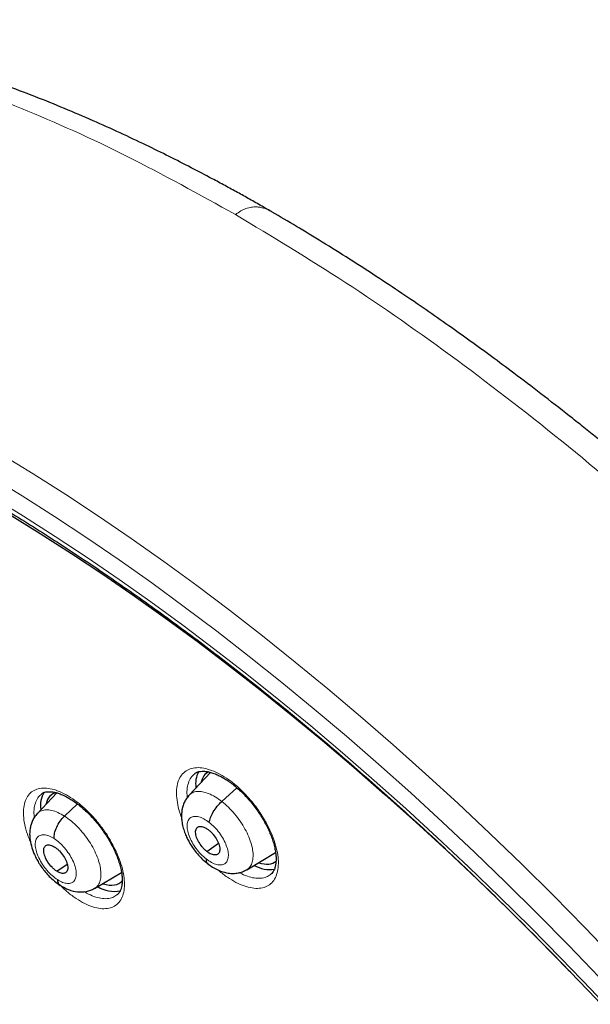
# Model space of a CAD drawing. Header units: millimetres. Extents: x 8 to 2236, y 12 to 2208.
# Tile 145 of 165: x 2035 to 2051, y 879 to 905. Entities that reach past the tile are written whole.
import ezdxf

# ---------------------------------------------------------------- set-up
doc = ezdxf.new("R2010")
doc.units = ezdxf.units.MM

msp = doc.modelspace()

# ---------------------------------------------------------------- linework, layer by layer
at = {"color": 7, "linetype": 'Continuous', "lineweight": 30}
for p, q in [((2040.574, 885.086), (2039.995, 884.475)), ((2036.425, 884.534), (2035.901, 883.98)), ((2040.873, 884.304), (2041.281, 884.673)), ((2036.632, 883.908), (2036.982, 884.237)), ((2040.469, 882.958), (2040.782, 883.176)), ((2041.546, 882.462), (2042.323, 882.926)), ((2036.423, 882.425), (2036.704, 882.612)), ((2041.544, 882.466), (2041.532, 882.457)), ((2037.446, 881.963), (2038.169, 882.394))]:
    msp.add_line(p, q, dxfattribs=at)
at = {"color": 252, "linetype": 'Continuous', "lineweight": 0, "flags": 128}
for points in [[(2051.875, 878.69), (2051.051, 879.568), (2050.22, 880.432), (2049.381, 881.283), (2048.536, 882.119), (2047.685, 882.939), (2046.828, 883.744), (2045.968, 884.532), (2045.103, 885.304), (2044.234, 886.058), (2043.363, 886.794), (2042.49, 887.512), (2041.614, 888.211), (2040.738, 888.89), (2039.861, 889.55), (2038.985, 890.189), (2038.109, 890.808), (2037.234, 891.405), (2036.361, 891.981), (2035.491, 892.535), (2034.624, 893.066), (2033.761, 893.575)], [(2034.91, 893.67), (2035.786, 893.133), (2036.665, 892.574), (2037.546, 891.992), (2038.429, 891.389), (2039.314, 890.764), (2040.2, 890.118), (2041.085, 889.452), (2041.97, 888.766), (2042.854, 888.06), (2043.736, 887.335), (2044.616, 886.592), (2045.493, 885.83), (2046.367, 885.051), (2047.236, 884.254), (2048.101, 883.442), (2048.961, 882.613), (2049.814, 881.769), (2050.661, 880.91), (2051.501, 880.037)], [(2033.824, 893.009), (2034.674, 892.509), (2035.527, 891.986), (2036.383, 891.441), (2037.242, 890.874), (2038.103, 890.286), (2038.965, 889.678), (2039.828, 889.048), (2040.69, 888.399), (2041.553, 887.731), (2042.414, 887.043), (2043.274, 886.337), (2044.131, 885.612), (2044.986, 884.87), (2045.837, 884.111), (2046.684, 883.335), (2047.526, 882.543), (2048.364, 881.735), (2049.195, 880.913), (2050.021, 880.076), (2050.839, 879.225), (2051.65, 878.361)]]:
    msp.add_lwpolyline(points, dxfattribs=at)
at = {"color": 7, "linetype": 'Continuous', "lineweight": 30, "flags": 128}
msp.add_lwpolyline([(2035.139, 892.041), (2035.978, 891.524), (2036.82, 890.984), (2037.664, 890.424), (2038.51, 889.843), (2039.358, 889.241), (2040.206, 888.62), (2041.054, 887.978), (2041.901, 887.318), (2042.747, 886.639), (2043.592, 885.942), (2044.434, 885.227), (2045.274, 884.495), (2046.11, 883.746), (2046.941, 882.98), (2047.769, 882.199), (2048.591, 881.403), (2049.407, 880.593), (2050.217, 879.768), (2050.274, 879.71)], dxfattribs=at)
at = {"color": 7, "linetype": 'Continuous', "lineweight": 30}
for centre, radius, start, end in [((2040.874, 884.783), 0.705, 152.5055, 188.8889), ((2036.655, 884.197), 0.671, 148.1717, 189.7979), ((2042.181, 883.355), 0.887, 240.8718, 277.5352), ((2037.982, 882.734), 0.854, 237.8653, 280.5721)]:
    msp.add_arc(centre, radius, start, end, dxfattribs=at)
for centre, major_axis, ratio, start_param, end_param in [((2041.395, 883.875), (-0.942, 1.184), 0.458614, 6.162875, 6.650505), ((2037.209, 883.299), (-0.937, 1.176), 0.457363, 6.053639, 6.653444), ((2041.395, 883.875), (-0.942, 1.184), 0.458614, 2.548081, 3.147068), ((2037.209, 883.299), (-0.937, 1.176), 0.457363, 2.535991, 3.241107)]:
    msp.add_ellipse(centre, major_axis=major_axis, ratio=ratio, start_param=start_param, end_param=end_param, dxfattribs=at)
for points, knots in [([(2042.189, 900.203), (2042.113, 900.247), (2041.924, 900.357), (2041.626, 900.525), (2041.294, 900.71), (2040.958, 900.894), (2040.541, 901.118), (2040.038, 901.382), (2039.445, 901.684), (2038.807, 901.996), (2038.123, 902.319), (2037.39, 902.649), (2036.622, 902.977), (2035.823, 903.299), (2035.177, 903.543), (2034.705, 903.712), (2034.429, 903.808), (2034.191, 903.889), (2033.99, 903.956), (2033.833, 904.007), (2033.716, 904.045), (2033.631, 904.072), (2033.547, 904.099), (2033.442, 904.132), (2033.302, 904.175), (2033.125, 904.229), (2032.911, 904.293), (2032.672, 904.362), (2032.426, 904.431), (2032.122, 904.513), (2031.778, 904.602), (2031.458, 904.681), (2031.228, 904.735), (2031.072, 904.77), (2030.93, 904.802), (2030.792, 904.832), (2030.642, 904.863), (2030.465, 904.9), (2030.256, 904.941), (2030.029, 904.984), (2029.77, 905.03), (2029.496, 905.076), (2029.21, 905.121), (2028.949, 905.158), (2028.716, 905.189), (2028.531, 905.212), (2028.39, 905.228), (2028.285, 905.24), (2028.184, 905.251), (2028.071, 905.262), (2027.931, 905.276), (2027.766, 905.29), (2027.579, 905.305), (2027.379, 905.32), (2027.173, 905.332), (2026.971, 905.342), (2026.7, 905.353), (2026.368, 905.361), (2025.978, 905.362), (2025.603, 905.356), (2025.296, 905.343), (2025.049, 905.33), (2024.866, 905.317), (2024.694, 905.304), (2024.543, 905.29), (2024.418, 905.278), (2024.317, 905.267), (2024.227, 905.257), (2024.116, 905.244), (2023.968, 905.225), (2023.778, 905.199), (2023.562, 905.166), (2023.293, 905.121), (2022.976, 905.06), (2022.613, 904.98), (2022.238, 904.886), (2021.85, 904.776), (2021.504, 904.665), (2021.211, 904.561), (2020.984, 904.475), (2020.785, 904.396), (2020.607, 904.32), (2020.435, 904.245), (2020.244, 904.156), (2020.025, 904.049), (2019.779, 903.921), (2019.518, 903.776), (2019.253, 903.618), (2018.96, 903.433), (2018.651, 903.222), (2018.329, 902.986), (2018.119, 902.815), (2018.017, 902.733)], [0, 0, 0, 0, 0.0078293, 0.0193943, 0.0305134, 0.0420375, 0.0539669, 0.073533, 0.0941022, 0.1156931, 0.1401058, 0.165873, 0.1929961, 0.2214761, 0.2512998, 0.2626189, 0.2726153, 0.2812885, 0.2886382, 0.294664, 0.2984697, 0.3014581, 0.3040233, 0.3077905, 0.3129361, 0.3194599, 0.3273621, 0.3366031, 0.3459348, 0.3547619, 0.3706315, 0.3845536, 0.3908991, 0.3967765, 0.4021904, 0.4071409, 0.4125616, 0.4192995, 0.427438, 0.4365935, 0.4454547, 0.4574133, 0.4685485, 0.478861, 0.4881382, 0.4959439, 0.50086, 0.504929, 0.5084244, 0.5128639, 0.5184805, 0.5252731, 0.5327535, 0.5411939, 0.5496723, 0.5579331, 0.5659767, 0.5831477, 0.5992389, 0.6148286, 0.6306444, 0.6386379, 0.6466883, 0.6544158, 0.6610395, 0.6665373, 0.6709106, 0.674497, 0.6784934, 0.6858148, 0.6944075, 0.7042697, 0.7153994, 0.7315338, 0.7486736, 0.7666731, 0.7855333, 0.8052565, 0.8181614, 0.8298623, 0.8403166, 0.8495273, 0.8586129, 0.8685025, 0.8814326, 0.8955237, 0.9107785, 0.9271323, 0.9432759, 0.9633507, 0.9822444, 1, 1, 1, 1]), ([(2076.994, 829.069), (2077.07, 829.129), (2077.221, 829.246), (2077.423, 829.413), (2077.603, 829.567), (2077.76, 829.705), (2077.906, 829.839), (2078.039, 829.965), (2078.159, 830.081), (2078.269, 830.191), (2078.38, 830.305), (2078.497, 830.428), (2078.612, 830.554), (2078.719, 830.674), (2078.817, 830.785), (2078.904, 830.889), (2079.005, 831.01), (2079.118, 831.15), (2079.245, 831.313), (2079.367, 831.477), (2079.489, 831.645), (2079.61, 831.819), (2079.729, 831.996), (2079.845, 832.176), (2079.958, 832.358), (2080.067, 832.543), (2080.178, 832.735), (2080.292, 832.944), (2080.414, 833.177), (2080.543, 833.436), (2080.688, 833.747), (2080.84, 834.097), (2080.991, 834.474), (2081.124, 834.835), (2081.239, 835.175), (2081.338, 835.489), (2081.405, 835.716), (2081.447, 835.87), (2081.475, 835.97), (2081.507, 836.09), (2081.543, 836.232), (2081.628, 836.577), (2081.746, 837.114), (2081.857, 837.747), (2081.933, 838.27), (2081.984, 838.683), (2082.026, 839.087), (2082.06, 839.48), (2082.085, 839.859), (2082.104, 840.214), (2082.116, 840.537), (2082.124, 840.826), (2082.127, 841.078), (2082.129, 841.293), (2082.128, 841.471), (2082.127, 841.599), (2082.126, 841.684), (2082.126, 841.743), (2082.125, 841.812), (2082.123, 841.905), (2082.12, 842.029), (2082.116, 842.183), (2082.11, 842.361), (2082.099, 842.637), (2082.08, 843.013), (2082.047, 843.5), (2082.004, 844.027), (2081.948, 844.592), (2081.878, 845.187), (2081.782, 845.908), (2081.653, 846.736), (2081.485, 847.664), (2081.307, 848.538), (2081.124, 849.358), (2080.938, 850.123), (2080.746, 850.865), (2080.548, 851.583), (2080.343, 852.286), (2080.089, 853.114), (2079.773, 854.087), (2079.379, 855.22), (2078.945, 856.39), (2078.47, 857.597), (2077.991, 858.75), (2077.514, 859.841), (2077.048, 860.867), (2076.554, 861.909), (2076.04, 862.955), (2075.467, 864.079), (2074.839, 865.266), (2074.154, 866.509), (2073.467, 867.711), (2072.78, 868.87), (2072.144, 869.911), (2071.561, 870.838), (2071.033, 871.66), (2070.496, 872.475), (2069.938, 873.306), (2069.333, 874.187), (2068.675, 875.122), (2067.961, 876.11), (2067.203, 877.133), (2066.4, 878.189), (2065.549, 879.277), (2064.753, 880.267), (2064.022, 881.153), (2063.367, 881.932), (2062.689, 882.722), (2061.989, 883.521), (2061.275, 884.319), (2060.561, 885.099), (2059.803, 885.909), (2059.011, 886.738), (2058.19, 887.575), (2057.407, 888.354), (2056.664, 889.077), (2055.962, 889.746), (2055.302, 890.362), (2054.757, 890.862), (2054.317, 891.258), (2053.978, 891.56), (2053.667, 891.835), (2053.392, 892.077), (2053.178, 892.262), (2053.018, 892.4), (2052.9, 892.502), (2052.776, 892.609), (2052.623, 892.739), (2052.426, 892.907), (2052.192, 893.103), (2051.925, 893.327), (2051.626, 893.575), (2051.295, 893.846), (2050.947, 894.129), (2050.596, 894.411), (2050.107, 894.799), (2049.493, 895.278), (2048.79, 895.812), (2048.155, 896.283), (2047.57, 896.709), (2046.983, 897.127), (2046.369, 897.556), (2045.717, 898), (2045.027, 898.458), (2044.311, 898.919), (2043.594, 899.368), (2042.899, 899.788), (2042.435, 900.063), (2042.203, 900.195), (2042.189, 900.203)], [0, 0, 0, 0, 0.004208, 0.008266, 0.012194, 0.015925, 0.019283, 0.022264, 0.025087, 0.027445, 0.030195, 0.033307, 0.036341, 0.039156, 0.041751, 0.044127, 0.046284, 0.050042, 0.053605, 0.057244, 0.060959, 0.064746, 0.06856, 0.072392, 0.076228, 0.080045, 0.083867, 0.088052, 0.092716, 0.097859, 0.103418, 0.110856, 0.117881, 0.124491, 0.130655, 0.136254, 0.141145, 0.142556, 0.144244, 0.146322, 0.148792, 0.151607, 0.164055, 0.175863, 0.182587, 0.189083, 0.195351, 0.201391, 0.207197, 0.212551, 0.217349, 0.221589, 0.225272, 0.228397, 0.230964, 0.232973, 0.233896, 0.234627, 0.23553, 0.236869, 0.238642, 0.240852, 0.243465, 0.246233, 0.252549, 0.25933, 0.266575, 0.274284, 0.28244, 0.290603, 0.303052, 0.315037, 0.326558, 0.336451, 0.345973, 0.355124, 0.363905, 0.372325, 0.380725, 0.393824, 0.40725, 0.421007, 0.435095, 0.449518, 0.461086, 0.472865, 0.484854, 0.496904, 0.50868, 0.523252, 0.537359, 0.550999, 0.564172, 0.576875, 0.586525, 0.595883, 0.605054, 0.614582, 0.624546, 0.635591, 0.647128, 0.659155, 0.671674, 0.684685, 0.698189, 0.707561, 0.717157, 0.726977, 0.737022, 0.747285, 0.757391, 0.767124, 0.778971, 0.790214, 0.800851, 0.810883, 0.820308, 0.829125, 0.837335, 0.84209, 0.846614, 0.850795, 0.854431, 0.857519, 0.859243, 0.860732, 0.862169, 0.864156, 0.866741, 0.869923, 0.873327, 0.877224, 0.881613, 0.886286, 0.890855, 0.895311, 0.905366, 0.914791, 0.922673, 0.930063, 0.937545, 0.945449, 0.95395, 0.96289, 0.972271, 0.981812, 0.990881, 0.999452, 1, 1, 1, 1]), ([(2033.925, 892.828), (2034.038, 892.763), (2034.364, 892.573), (2034.907, 892.25), (2035.553, 891.853), (2036.201, 891.444), (2036.851, 891.021), (2037.502, 890.586), (2038.155, 890.139), (2038.808, 889.679), (2039.463, 889.208), (2040.117, 888.725), (2040.772, 888.23), (2041.426, 887.723), (2042.081, 887.205), (2042.734, 886.677), (2043.386, 886.137), (2044.038, 885.587), (2044.688, 885.027), (2045.336, 884.456), (2045.981, 883.875), (2046.625, 883.285), (2047.266, 882.685), (2047.905, 882.077), (2048.54, 881.459), (2049.172, 880.832), (2049.8, 880.197), (2050.424, 879.554), (2051.044, 878.903), (2051.66, 878.245), (2052.272, 877.578), (2052.878, 876.905), (2053.479, 876.225), (2054.075, 875.539), (2054.665, 874.846), (2055.25, 874.147), (2055.828, 873.442), (2056.4, 872.732), (2056.965, 872.017), (2057.524, 871.297), (2058.076, 870.572), (2058.62, 869.843), (2059.157, 869.11), (2059.686, 868.374), (2060.207, 867.634), (2060.721, 866.891), (2061.225, 866.145), (2061.722, 865.397), (2062.209, 864.647), (2062.688, 863.894), (2063.158, 863.141), (2063.618, 862.386), (2064.069, 861.63), (2064.51, 860.873), (2064.941, 860.117), (2065.362, 859.36), (2065.773, 858.603), (2066.174, 857.848), (2066.564, 857.093), (2066.943, 856.339), (2067.312, 855.587), (2067.669, 854.837), (2068.016, 854.089), (2068.351, 853.344), (2068.675, 852.601), (2068.987, 851.861), (2069.288, 851.125), (2069.576, 850.393), (2069.853, 849.665), (2070.118, 848.94), (2070.371, 848.221), (2070.612, 847.506), (2070.84, 846.797), (2071.056, 846.093), (2071.26, 845.395), (2071.451, 844.704), (2071.629, 844.018), (2071.795, 843.339), (2071.948, 842.667), (2072.089, 842.003), (2072.216, 841.346), (2072.331, 840.696), (2072.433, 840.055), (2072.521, 839.422), (2072.597, 838.798), (2072.66, 838.182), (2072.71, 837.575), (2072.748, 836.978), (2072.772, 836.391), (2072.783, 835.813), (2072.781, 835.245), (2072.767, 834.688), (2072.739, 834.141), (2072.699, 833.604), (2072.646, 833.079), (2072.58, 832.564), (2072.501, 832.061), (2072.41, 831.569), (2072.306, 831.089), (2072.189, 830.621), (2072.06, 830.165), (2071.918, 829.72), (2071.764, 829.288), (2071.598, 828.868), (2071.419, 828.461), (2071.228, 828.066), (2071.024, 827.684), (2070.808, 827.315), (2070.58, 826.959), (2070.34, 826.616), (2070.088, 826.286), (2069.823, 825.97), (2069.547, 825.666), (2069.258, 825.378), (2069.059, 825.19), (2068.953, 825.102), (2068.952, 825.101)], [0, 0, 0, 0, 0.0046691, 0.0135353, 0.0224026, 0.031271, 0.0401406, 0.0490113, 0.057883, 0.0667558, 0.0756295, 0.0845042, 0.0933798, 0.1022562, 0.1111335, 0.1200115, 0.1288903, 0.1377698, 0.1466499, 0.1555307, 0.164412, 0.1732939, 0.1821764, 0.1910593, 0.1999426, 0.2088264, 0.2177105, 0.226595, 0.2354798, 0.2443649, 0.2532503, 0.2621358, 0.2710216, 0.2799075, 0.2887935, 0.2976797, 0.3065659, 0.3154521, 0.3243384, 0.3332246, 0.3421108, 0.3509969, 0.3598829, 0.3687687, 0.3776544, 0.3865399, 0.3954251, 0.4043101, 0.4131948, 0.4220791, 0.4309631, 0.4398467, 0.4487298, 0.4576125, 0.4664947, 0.4753764, 0.4842575, 0.493138, 0.5020179, 0.510897, 0.5197755, 0.5286532, 0.5375301, 0.5464062, 0.5552814, 0.5641556, 0.5730289, 0.5819012, 0.5907725, 0.5996426, 0.6085117, 0.6173795, 0.6262462, 0.6351116, 0.6439758, 0.6528387, 0.6617002, 0.6705605, 0.6794194, 0.6882769, 0.6971332, 0.7059882, 0.7148419, 0.7236945, 0.732546, 0.7413965, 0.7502461, 0.7590952, 0.7679438, 0.7767922, 0.7856407, 0.7944896, 0.8033394, 0.8121904, 0.8210433, 0.8298988, 0.8387576, 0.8476204, 0.8564883, 0.8653622, 0.8742432, 0.8831324, 0.8920312, 0.9009406, 0.909862, 0.9187964, 0.9277449, 0.9367083, 0.9456873, 0.9546819, 0.9636921, 0.9727171, 0.9817557, 0.9908062, 0.9998664, 1, 1, 1, 1]), ([(2040.142, 885.049), (2040.154, 885.058), (2040.18, 885.079), (2040.232, 885.1), (2040.301, 885.115), (2040.383, 885.119), (2040.477, 885.109), (2040.58, 885.086), (2040.69, 885.05), (2040.806, 884.999), (2040.925, 884.934), (2041.046, 884.857), (2041.169, 884.767), (2041.293, 884.665), (2041.417, 884.551), (2041.538, 884.426), (2041.655, 884.294), (2041.766, 884.154), (2041.869, 884.01), (2041.963, 883.863), (2042.049, 883.713), (2042.125, 883.563), (2042.19, 883.413), (2042.244, 883.265), (2042.287, 883.123), (2042.316, 882.989), (2042.334, 882.864), (2042.339, 882.751), (2042.334, 882.649), (2042.318, 882.558), (2042.294, 882.48), (2042.261, 882.415), (2042.227, 882.367), (2042.2, 882.346), (2042.189, 882.337)], [0, 0, 0, 0, 0.025445, 0.058558, 0.089704, 0.122883, 0.154975, 0.186646, 0.218156, 0.249549, 0.280798, 0.311628, 0.3426, 0.374043, 0.405867, 0.437948, 0.470143, 0.502263, 0.534192, 0.565751, 0.597346, 0.629203, 0.661214, 0.693214, 0.725026, 0.756516, 0.787586, 0.817963, 0.848576, 0.879518, 0.91088, 0.942905, 0.976148, 1, 1, 1, 1]), ([(2036.01, 884.503), (2036.021, 884.512), (2036.046, 884.532), (2036.096, 884.552), (2036.163, 884.566), (2036.243, 884.568), (2036.335, 884.558), (2036.436, 884.534), (2036.544, 884.497), (2036.658, 884.445), (2036.776, 884.38), (2036.897, 884.302), (2037.018, 884.211), (2037.141, 884.109), (2037.264, 883.994), (2037.385, 883.869), (2037.501, 883.736), (2037.612, 883.596), (2037.715, 883.451), (2037.81, 883.304), (2037.895, 883.154), (2037.971, 883.004), (2038.037, 882.854), (2038.092, 882.706), (2038.135, 882.565), (2038.166, 882.43), (2038.184, 882.306), (2038.191, 882.194), (2038.186, 882.092), (2038.172, 882.002), (2038.149, 881.925), (2038.118, 881.862), (2038.085, 881.814), (2038.059, 881.793), (2038.048, 881.784)], [0, 0, 0, 0, 0.025774, 0.05882, 0.089811, 0.122834, 0.154759, 0.186296, 0.217711, 0.249043, 0.280258, 0.311073, 0.342011, 0.373427, 0.405233, 0.437305, 0.469501, 0.501635, 0.533586, 0.56517, 0.596755, 0.628603, 0.660605, 0.692595, 0.724399, 0.755878, 0.786934, 0.81725, 0.847767, 0.878583, 0.909783, 0.941606, 0.974615, 1, 1, 1, 1]), ([(2039.994, 884.474), (2039.968, 884.444), (2039.92, 884.387), (2039.862, 884.283), (2039.822, 884.178), (2039.801, 884.081), (2039.792, 884.009), (2039.787, 883.933), (2039.789, 883.831), (2039.807, 883.695), (2039.844, 883.55), (2039.894, 883.411), (2039.95, 883.288), (2040.013, 883.174), (2040.089, 883.055), (2040.189, 882.921), (2040.297, 882.801), (2040.401, 882.701), (2040.459, 882.654), (2040.49, 882.63)], [0, 0, 0, 0, 0.06116, 0.114358, 0.17929, 0.22695, 0.258095, 0.28469, 0.342592, 0.413678, 0.490158, 0.557901, 0.617338, 0.674392, 0.732229, 0.805436, 0.89437, 0.945013, 1, 1, 1, 1]), ([(2040.537, 883.738), (2040.546, 883.781), (2040.562, 883.866), (2040.64, 884.021), (2040.746, 884.177), (2040.831, 884.261), (2040.873, 884.304)], [0, 0, 0, 0, 0.248349, 0.4994241, 0.7505496, 1, 1, 1, 1]), ([(2035.9, 883.98), (2035.871, 883.945), (2035.815, 883.879), (2035.759, 883.768), (2035.723, 883.664), (2035.699, 883.549), (2035.691, 883.431), (2035.701, 883.281), (2035.734, 883.108), (2035.796, 882.928), (2035.867, 882.776), (2035.938, 882.648), (2036.02, 882.526), (2036.116, 882.402), (2036.228, 882.279), (2036.365, 882.15), (2036.466, 882.08), (2036.52, 882.043)], [0, 0, 0, 0, 0.065382, 0.123469, 0.174188, 0.21769, 0.28414, 0.331909, 0.427763, 0.523422, 0.583225, 0.640361, 0.705758, 0.765059, 0.833533, 0.911601, 1, 1, 1, 1]), ([(2036.353, 883.302), (2036.354, 883.35), (2036.357, 883.445), (2036.417, 883.613), (2036.509, 883.778), (2036.591, 883.865), (2036.632, 883.908)], [0, 0, 0, 0, 0.248368, 0.499431, 0.75054, 1, 1, 1, 1]), ([(2040.469, 882.958), (2040.448, 882.976), (2040.405, 883.011), (2040.326, 883.099), (2040.241, 883.223), (2040.175, 883.375), (2040.161, 883.508), (2040.195, 883.601), (2040.277, 883.639), (2040.372, 883.622), (2040.455, 883.583), (2040.498, 883.552), (2040.52, 883.536)], [0, 0, 0, 0, 0.062835, 0.125528, 0.250808, 0.375516, 0.5, 0.624483, 0.749191, 0.874472, 0.937165, 1, 1, 1, 1]), ([(2040.52, 883.536), (2040.541, 883.518), (2040.584, 883.483), (2040.663, 883.395), (2040.748, 883.271), (2040.813, 883.119), (2040.828, 882.986), (2040.794, 882.893), (2040.711, 882.855), (2040.617, 882.872), (2040.533, 882.911), (2040.49, 882.942), (2040.469, 882.958)], [0, 0, 0, 0, 0.062835, 0.125528, 0.250809, 0.375518, 0.500002, 0.624485, 0.749193, 0.874473, 0.937165, 1, 1, 1, 1]), ([(2036.423, 882.425), (2036.402, 882.44), (2036.359, 882.469), (2036.276, 882.548), (2036.182, 882.666), (2036.1, 882.82), (2036.065, 882.963), (2036.08, 883.074), (2036.145, 883.134), (2036.229, 883.137), (2036.308, 883.113), (2036.35, 883.088), (2036.371, 883.075)], [0, 0, 0, 0, 0.062835, 0.125528, 0.250808, 0.375516, 0.5, 0.624483, 0.749191, 0.874472, 0.937165, 1, 1, 1, 1]), ([(2036.371, 883.075), (2036.392, 883.06), (2036.435, 883.031), (2036.518, 882.952), (2036.612, 882.834), (2036.694, 882.68), (2036.729, 882.537), (2036.715, 882.426), (2036.65, 882.366), (2036.566, 882.363), (2036.487, 882.388), (2036.445, 882.412), (2036.423, 882.425)], [0, 0, 0, 0, 0.062835, 0.125528, 0.250809, 0.375518, 0.500001, 0.624484, 0.749192, 0.874472, 0.937165, 1, 1, 1, 1]), ([(2040.451, 882.756), (2040.451, 882.719), (2040.45, 882.663), (2040.483, 882.644), (2040.494, 882.637)], [0, 0, 0, 0, 0.659724, 1, 1, 1, 1]), ([(2040.489, 882.63), (2040.534, 882.597), (2040.623, 882.531), (2040.765, 882.456), (2040.907, 882.402), (2041.047, 882.37), (2041.183, 882.361), (2041.312, 882.374), (2041.432, 882.406), (2041.505, 882.445), (2041.541, 882.464)], [0, 0, 0, 0, 0.134355, 0.266529, 0.396664, 0.524425, 0.649235, 0.770455, 0.887513, 1, 1, 1, 1]), ([(2036.442, 882.198), (2036.449, 882.156), (2036.46, 882.089), (2036.505, 882.062), (2036.522, 882.051)], [0, 0, 0, 0, 0.613856, 1, 1, 1, 1]), ([(2036.518, 882.045), (2036.593, 882.002), (2036.744, 881.915), (2036.986, 881.858), (2037.185, 881.866), (2037.338, 881.908), (2037.408, 881.945), (2037.443, 881.964)], [0, 0, 0, 0, 0.243551, 0.491955, 0.744912, 0.872498, 1, 1, 1, 1]), ([(2023.421, 879.2), (2023.368, 879.156), (2023.229, 879.041), (2023.016, 878.838), (2022.78, 878.592), (2022.558, 878.333), (2022.348, 878.06), (2022.15, 877.773), (2021.964, 877.473), (2021.792, 877.16), (2021.632, 876.834), (2021.485, 876.494), (2021.352, 876.141), (2021.232, 875.776), (2021.125, 875.398), (2021.033, 875.008), (2020.955, 874.607), (2020.891, 874.194), (2020.841, 873.77), (2020.805, 873.335), (2020.784, 872.89), (2020.777, 872.436), (2020.785, 871.973), (2020.806, 871.5), (2020.842, 871.02), (2020.892, 870.532), (2020.955, 870.036), (2021.033, 869.533), (2021.123, 869.023), (2021.228, 868.507), (2021.346, 867.986), (2021.477, 867.458), (2021.62, 866.926), (2021.777, 866.388), (2021.947, 865.846), (2022.129, 865.299), (2022.323, 864.749), (2022.53, 864.196), (2022.748, 863.639), (2022.979, 863.079), (2023.221, 862.518), (2023.475, 861.954), (2023.739, 861.388), (2024.015, 860.821), (2024.302, 860.254), (2024.6, 859.686), (2024.907, 859.117), (2025.225, 858.549), (2025.553, 857.982), (2025.891, 857.415), (2026.238, 856.85), (2026.594, 856.287), (2026.959, 855.726), (2027.333, 855.168), (2027.716, 854.612), (2028.106, 854.06), (2028.505, 853.512), (2028.911, 852.967), (2029.324, 852.427), (2029.744, 851.892), (2030.171, 851.363), (2030.605, 850.838), (2031.045, 850.32), (2031.49, 849.808), (2031.941, 849.303), (2032.397, 848.805), (2032.858, 848.314), (2033.324, 847.831), (2033.794, 847.356), (2034.267, 846.89), (2034.745, 846.432), (2035.225, 845.983), (2035.7, 845.552), (2036.015, 845.275), (2036.169, 845.14)], [0, 0, 0, 0, 0.0078937, 0.0209482, 0.0340147, 0.0471103, 0.0602513, 0.073452, 0.0867251, 0.1000806, 0.1135259, 0.1270655, 0.1407006, 0.1544299, 0.1682492, 0.1821522, 0.1961308, 0.2101759, 0.2242776, 0.2384261, 0.2526121, 0.2668267, 0.281062, 0.2953113, 0.3095685, 0.323829, 0.3380876, 0.3523414, 0.3665884, 0.3808268, 0.3950556, 0.4092739, 0.4234814, 0.4376778, 0.451863, 0.4660374, 0.480201, 0.4943543, 0.5084977, 0.5226315, 0.5367563, 0.5508726, 0.5649808, 0.5790815, 0.5931752, 0.6072623, 0.6213434, 0.6354189, 0.6494893, 0.663555, 0.6776166, 0.6916743, 0.7057287, 0.7197801, 0.733829, 0.7478758, 0.7619208, 0.7759645, 0.7900071, 0.8040492, 0.818091, 0.8321329, 0.8461753, 0.8602184, 0.8742626, 0.8883083, 0.902356, 0.916406, 0.9304587, 0.9445144, 0.9585737, 0.972637, 0.9867047, 1, 1, 1, 1])]:
    msp.add_open_spline(points, degree=3, knots=knots, dxfattribs=at)
at = {"color": 252, "linetype": 'Continuous', "lineweight": 0}
for points, knots in [([(2041.244, 900.112), (2040.265, 900.655), (2038.306, 901.739), (2035.455, 903.015), (2032.694, 904.02), (2030.052, 904.721), (2027.546, 905.121), (2025.198, 905.214), (2023.024, 905.001), (2021.049, 904.475), (2019.368, 903.727), (2018.457, 903.019), (2018.048, 902.701)], [0, 0, 0, 0, 0.101883, 0.203766, 0.305649, 0.407532, 0.509415, 0.611297, 0.71318, 0.815063, 0.916946, 1, 1, 1, 1]), ([(2042.189, 900.202), (2042.182, 900.207), (2042.124, 900.245), (2042.028, 900.28), (2041.906, 900.31), (2041.798, 900.321), (2041.672, 900.316), (2041.53, 900.281), (2041.385, 900.216), (2041.292, 900.147), (2041.245, 900.111)], [0, 0, 0, 0, 0.029489, 0.238976, 0.345379, 0.452418, 0.59245, 0.735469, 0.865194, 1, 1, 1, 1]), ([(2041.244, 900.112), (2042.233, 899.518), (2044.211, 898.331), (2047.218, 896.224), (2050.225, 893.9), (2053.211, 891.352), (2056.154, 888.606), (2059.03, 885.683), (2061.816, 882.606), (2064.491, 879.399), (2067.034, 876.086), (2069.425, 872.695), (2071.645, 869.251), (2073.677, 865.781), (2075.505, 862.312), (2077.114, 858.873), (2078.493, 855.489), (2079.629, 852.187), (2080.515, 848.993), (2081.143, 845.932), (2081.509, 843.028), (2081.609, 840.304), (2081.443, 837.78), (2081.012, 835.478), (2080.321, 833.412), (2079.367, 831.61), (2078.27, 830.151), (2077.385, 829.431), (2076.992, 829.112)], [0, 0, 0, 0, 0.038766, 0.077532, 0.116298, 0.155064, 0.19383, 0.232596, 0.271363, 0.310129, 0.348895, 0.387661, 0.426427, 0.465193, 0.503959, 0.542725, 0.581491, 0.620257, 0.659023, 0.697789, 0.736555, 0.775322, 0.814088, 0.852854, 0.89162, 0.930386, 0.969152, 1, 1, 1, 1]), ([(2039.79, 883.869), (2039.779, 883.898), (2039.731, 884.017), (2039.682, 884.218), (2039.648, 884.463), (2039.655, 884.682), (2039.702, 884.87), (2039.785, 885.023), (2039.905, 885.134), (2040.056, 885.201), (2040.235, 885.222), (2040.436, 885.197), (2040.654, 885.126), (2040.882, 885.012), (2041.114, 884.856), (2041.344, 884.666), (2041.564, 884.444), (2041.744, 884.23), (2041.885, 884.036), (2042.014, 883.836), (2042.146, 883.597), (2042.266, 883.322), (2042.35, 883.055), (2042.397, 882.803), (2042.404, 882.574), (2042.373, 882.373), (2042.303, 882.207), (2042.197, 882.079), (2042.057, 881.996), (2041.888, 881.957), (2041.695, 881.965), (2041.483, 882.019), (2041.257, 882.117), (2041.026, 882.26), (2040.866, 882.375), (2040.787, 882.449), (2040.783, 882.452)], [0, 0, 0, 0, 0.010011, 0.041617, 0.073278, 0.104938, 0.136632, 0.168326, 0.200019, 0.231712, 0.26337, 0.295028, 0.326632, 0.358236, 0.389791, 0.421346, 0.452878, 0.48441, 0.504023, 0.523637, 0.555277, 0.586917, 0.618555, 0.650193, 0.681867, 0.713541, 0.745239, 0.776936, 0.808622, 0.840307, 0.87195, 0.903592, 0.935178, 0.966765, 0.998309, 1, 1, 1, 1]), ([(2040.144, 885.047), (2040.116, 885.024), (2040.05, 884.97), (2039.982, 884.841), (2039.94, 884.672), (2039.928, 884.525), (2039.941, 884.432), (2039.944, 884.411)], [0, 0, 0, 0, 0.188195, 0.433233, 0.685374, 0.93016, 1, 1, 1, 1]), ([(2035.725, 883.185), (2035.692, 883.265), (2035.621, 883.435), (2035.555, 883.686), (2035.523, 883.928), (2035.528, 884.146), (2035.574, 884.332), (2035.656, 884.481), (2035.773, 884.589), (2035.922, 884.654), (2036.099, 884.671), (2036.298, 884.644), (2036.513, 884.569), (2036.739, 884.453), (2036.97, 884.295), (2037.198, 884.103), (2037.416, 883.88), (2037.595, 883.664), (2037.735, 883.47), (2037.864, 883.269), (2037.996, 883.029), (2038.115, 882.755), (2038.199, 882.489), (2038.247, 882.238), (2038.255, 882.011), (2038.225, 881.812), (2038.156, 881.649), (2038.052, 881.524), (2037.914, 881.444), (2037.747, 881.408), (2037.556, 881.419), (2037.346, 881.475), (2037.123, 881.577), (2036.894, 881.72), (2036.689, 881.877), (2036.566, 881.998), (2036.517, 882.046)], [0, 0, 0, 0, 0.026774, 0.057274, 0.087808, 0.118342, 0.148889, 0.179437, 0.209971, 0.240505, 0.271005, 0.301505, 0.331965, 0.362425, 0.392857, 0.423289, 0.453716, 0.484144, 0.503099, 0.522053, 0.552575, 0.583097, 0.613617, 0.644138, 0.674679, 0.70522, 0.735766, 0.766312, 0.796837, 0.827362, 0.857849, 0.888337, 0.918786, 0.949235, 0.979663, 1, 1, 1, 1]), ([(2039.997, 884.473), (2040.023, 884.497), (2040.08, 884.548), (2040.202, 884.578), (2040.35, 884.571), (2040.516, 884.521), (2040.693, 884.436), (2040.813, 884.348), (2040.873, 884.304)], [0, 0, 0, 0, 0.1489779, 0.3191113, 0.489267, 0.6594826, 0.8296242, 1, 1, 1, 1]), ([(2036.012, 884.501), (2035.985, 884.479), (2035.92, 884.427), (2035.855, 884.301), (2035.814, 884.133), (2035.804, 883.988), (2035.817, 883.896), (2035.82, 883.876)], [0, 0, 0, 0, 0.183749, 0.433355, 0.682963, 0.932471, 1, 1, 1, 1]), ([(2040.873, 884.304), (2040.933, 884.254), (2041.053, 884.155), (2041.221, 883.971), (2041.373, 883.772), (2041.504, 883.562), (2041.608, 883.349), (2041.68, 883.142), (2041.718, 882.949), (2041.721, 882.777), (2041.689, 882.633), (2041.632, 882.524), (2041.571, 882.483), (2041.544, 882.466)], [0, 0, 0, 0, 0.092792, 0.185456, 0.27816, 0.370832, 0.463492, 0.556073, 0.648606, 0.74126, 0.833915, 0.926448, 1, 1, 1, 1]), ([(2035.902, 883.979), (2035.904, 883.982), (2035.93, 884.02), (2036.008, 884.058), (2036.135, 884.086), (2036.287, 884.068), (2036.454, 884.013), (2036.573, 883.943), (2036.632, 883.908)], [0, 0, 0, 0, 0.017501, 0.213919, 0.410363, 0.606875, 0.803302, 1, 1, 1, 1]), ([(2036.632, 883.908), (2036.692, 883.867), (2036.812, 883.784), (2036.988, 883.619), (2037.153, 883.433), (2037.301, 883.23), (2037.426, 883.019), (2037.523, 882.806), (2037.587, 882.602), (2037.618, 882.412), (2037.616, 882.244), (2037.578, 882.106), (2037.52, 882.011), (2037.464, 881.98), (2037.443, 881.968)], [0, 0, 0, 0, 0.086472, 0.172826, 0.259217, 0.345577, 0.431927, 0.518203, 0.604434, 0.690779, 0.777123, 0.863354, 0.949631, 1, 1, 1, 1]), ([(2040.451, 882.756), (2040.403, 882.797), (2040.307, 882.879), (2040.176, 883.037), (2040.067, 883.206), (2039.987, 883.378), (2039.941, 883.542), (2039.933, 883.685), (2039.964, 883.799), (2040.03, 883.875), (2040.128, 883.908), (2040.252, 883.896), (2040.391, 883.842), (2040.489, 883.772), (2040.537, 883.738)], [0, 0, 0, 0, 0.083335, 0.166669, 0.250002, 0.333334, 0.416665, 0.499999, 0.58333, 0.66666, 0.749995, 0.83333, 0.916665, 1, 1, 1, 1]), ([(2040.537, 883.738), (2040.586, 883.697), (2040.682, 883.615), (2040.813, 883.457), (2040.922, 883.288), (2041.002, 883.116), (2041.048, 882.952), (2041.056, 882.809), (2041.025, 882.696), (2040.959, 882.62), (2040.86, 882.586), (2040.737, 882.598), (2040.597, 882.652), (2040.5, 882.722), (2040.451, 882.756)], [0, 0, 0, 0, 0.083335, 0.166671, 0.250005, 0.333339, 0.416671, 0.500003, 0.583331, 0.666664, 0.749998, 0.833331, 0.916665, 1, 1, 1, 1]), ([(2036.442, 882.198), (2036.393, 882.232), (2036.296, 882.301), (2036.157, 882.446), (2036.035, 882.608), (2035.937, 882.781), (2035.87, 882.951), (2035.84, 883.108), (2035.847, 883.24), (2035.892, 883.339), (2035.971, 883.398), (2036.079, 883.412), (2036.209, 883.384), (2036.305, 883.33), (2036.353, 883.302)], [0, 0, 0, 0, 0.083335, 0.166669, 0.250002, 0.333336, 0.416669, 0.499998, 0.58333, 0.666661, 0.749995, 0.833329, 0.916665, 1, 1, 1, 1]), ([(2036.353, 883.302), (2036.401, 883.268), (2036.498, 883.199), (2036.637, 883.055), (2036.76, 882.892), (2036.858, 882.72), (2036.925, 882.549), (2036.955, 882.393), (2036.948, 882.26), (2036.903, 882.161), (2036.824, 882.102), (2036.715, 882.088), (2036.585, 882.116), (2036.49, 882.17), (2036.442, 882.198)], [0, 0, 0, 0, 0.083333, 0.166663, 0.249997, 0.333332, 0.416664, 0.499997, 0.583327, 0.666661, 0.749995, 0.83333, 0.916664, 1, 1, 1, 1]), ([(2041.345, 882.387), (2041.349, 882.384), (2041.424, 882.338), (2041.563, 882.285), (2041.755, 882.234), (2041.927, 882.229), (2042.077, 882.26), (2042.153, 882.313), (2042.189, 882.338)], [0, 0, 0, 0, 0.014146, 0.217595, 0.415656, 0.619485, 0.817849, 1, 1, 1, 1]), ([(2037.163, 881.877), (2037.185, 881.863), (2037.276, 881.805), (2037.43, 881.74), (2037.619, 881.688), (2037.79, 881.68), (2037.937, 881.709), (2038.012, 881.76), (2038.048, 881.785)], [0, 0, 0, 0, 0.062149, 0.252853, 0.443805, 0.634758, 0.825966, 1, 1, 1, 1])]:
    msp.add_open_spline(points, degree=3, knots=knots, dxfattribs=at)

doc.saveas('drawing.dxf')
